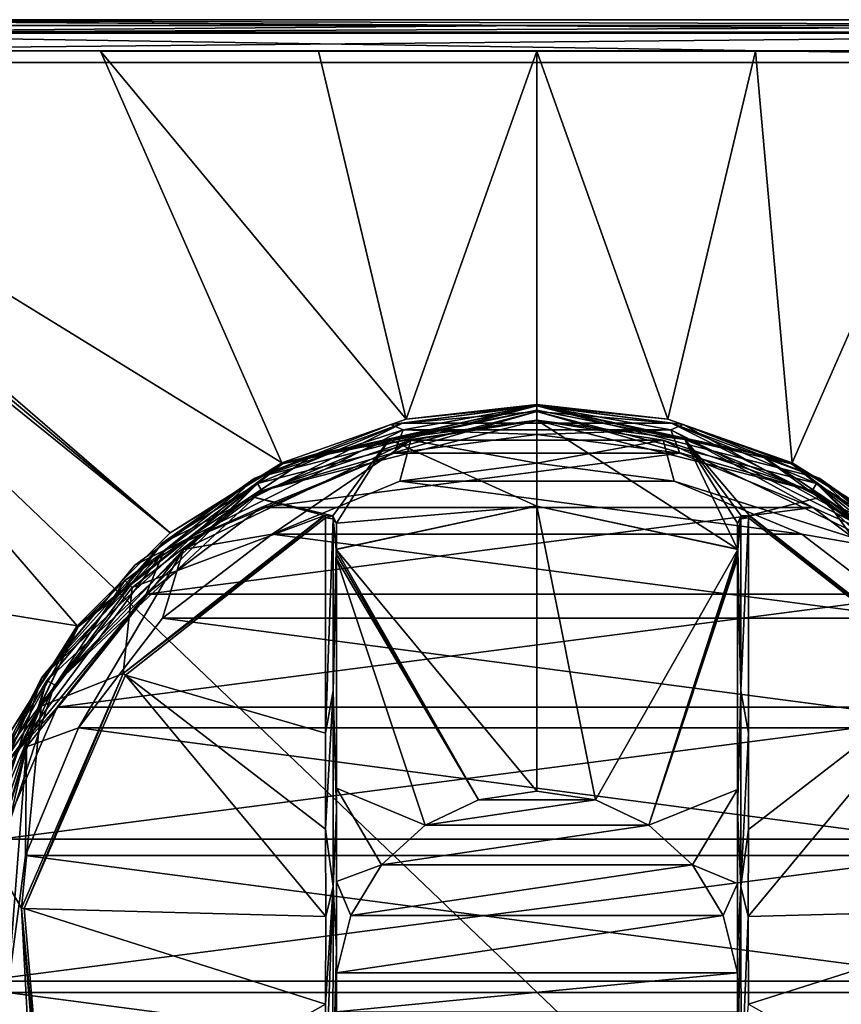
# Model space of a CAD drawing. Header units: millimetres. Extents: x -134 to 34, y -34 to 34.
# Tile 17 of 18: x -18 to 11, y 0 to 34. Entities that reach past the tile are written whole.
import ezdxf

# ---------------------------------------------------------------- set-up
doc = ezdxf.new("R2010")
doc.units = ezdxf.units.MM
doc.header["$LTSCALE"] = 65.128124
for name, color, linetype in [('1', 7, 'CONTINUOUS'), ('10', 7, 'CONTINUOUS'), ('11', 7, 'CONTINUOUS'), ('12', 7, 'CONTINUOUS'), ('14', 7, 'CONTINUOUS'), ('15', 7, 'CONTINUOUS'), ('16', 7, 'CONTINUOUS'), ('2', 7, 'CONTINUOUS'), ('23', 7, 'CONTINUOUS'), ('24', 7, 'CONTINUOUS'), ('25', 7, 'CONTINUOUS'), ('28', 7, 'CONTINUOUS'), ('29', 7, 'CONTINUOUS'), ('3', 7, 'CONTINUOUS'), ('30', 7, 'CONTINUOUS'), ('31', 7, 'CONTINUOUS'), ('4', 7, 'CONTINUOUS'), ('44', 7, 'CONTINUOUS'), ('49', 7, 'CONTINUOUS'), ('5', 7, 'CONTINUOUS'), ('50', 7, 'CONTINUOUS'), ('51', 7, 'CONTINUOUS'), ('52', 7, 'CONTINUOUS'), ('53', 7, 'CONTINUOUS'), ('57', 7, 'CONTINUOUS'), ('58', 7, 'CONTINUOUS'), ('59', 7, 'CONTINUOUS'), ('6', 7, 'CONTINUOUS'), ('60', 7, 'CONTINUOUS'), ('61', 7, 'CONTINUOUS'), ('65', 7, 'CONTINUOUS'), ('67', 7, 'CONTINUOUS'), ('7', 7, 'CONTINUOUS'), ('78', 7, 'CONTINUOUS'), ('79', 7, 'CONTINUOUS'), ('9', 7, 'CONTINUOUS')]:
    doc.layers.add(name, color=color, linetype=linetype)

msp = doc.modelspace()

# ---------------------------------------------------------------- linework, layer by layer
at = {"layer": '1', "color": 7, "linetype": 'CONTINUOUS'}
for points in [[(0, 20.004, 62.5), (-5.166, 19.325, 62.5), (0, 17, 62.5), (0, 20.004, 62.5)], [(5.166, 19.325, 62.5), (0, 20.004, 62.5), (7, 15.492, 62.5), (5.166, 19.325, 62.5)], [(7, 15.492, 62.5), (0, 20.004, 62.5), (0, 17, 62.5), (7, 15.492, 62.5)], [(-5.166, 19.325, 62.5), (-9.992, 17.329, 62.5), (-7.137, 16.654, 62.5), (-5.166, 19.325, 62.5)], [(-7, 16.402, 62.5), (-5.166, 19.325, 62.5), (-7.137, 16.654, 62.5), (-7, 16.402, 62.5)], [(0, 17, 62.5), (-5.166, 19.325, 62.5), (-7, 16.402, 62.5), (0, 17, 62.5)], [(9.992, 17.329, 62.5), (5.166, 19.325, 62.5), (7.422, 16.676, 62.5), (9.992, 17.329, 62.5)], [(7.422, 16.676, 62.5), (5.166, 19.325, 62.5), (7.137, 16.654, 62.5), (7.422, 16.676, 62.5)], [(7.137, 16.654, 62.5), (5.166, 19.325, 62.5), (7, 16.402, 62.5), (7.137, 16.654, 62.5)], [(7, 16.402, 62.5), (5.166, 19.325, 62.5), (7, 15.492, 62.5), (7, 16.402, 62.5)], [(-9.992, 17.329, 62.5), (-14.138, 14.151, 62.5), (-7.422, 16.676, 62.5), (-9.992, 17.329, 62.5)], [(-7.137, 16.654, 62.5), (-9.992, 17.329, 62.5), (-7.422, 16.676, 62.5), (-7.137, 16.654, 62.5)], [(9.992, 17.329, 62.5), (7.422, 16.676, 62.5), (14.451, 11.148, 62.5), (9.992, 17.329, 62.5)], [(14.138, 14.151, 62.5), (9.992, 17.329, 62.5), (14.451, 11.148, 62.5), (14.138, 14.151, 62.5)], [(-7, 15.492, 62.5), (0, 17, 62.5), (-7, 16.402, 62.5), (-7, 15.492, 62.5)], [(-7.422, 16.676, 62.5), (-14.138, 14.151, 62.5), (-14.451, 11.148, 62.5), (-7.422, 16.676, 62.5)], [(-14.138, 14.151, 62.5), (-17.318, 10.008, 62.5), (-14.451, 11.148, 62.5), (-14.138, 14.151, 62.5)], [(-14.451, 11.148, 62.5), (-17.318, 10.008, 62.5), (-18.011, 2.947, 62.5), (-14.451, 11.148, 62.5)], [(-17.318, 10.008, 62.5), (-19.318, 5.182, 62.5), (-18.011, 2.947, 62.5), (-17.318, 10.008, 62.5)], [(-19.318, -5.175, 62.5), (-17.318, -10, 62.5), (-19.318, 5.182, 62.5), (-19.318, -5.175, 62.5)], [(-19.318, 5.182, 62.5), (-17.318, -10, 62.5), (-18.011, 2.947, 62.5), (-19.318, 5.182, 62.5)], [(-18.011, 2.947, 62.5), (-17.318, -10, 62.5), (-17.245, -5.966, 62.5), (-18.011, 2.947, 62.5)]]:
    msp.add_3dface(points, dxfattribs=at)
at = {"layer": '10', "color": 7, "linetype": 'CONTINUOUS'}
for points in [[(-7.413, 16.656, 62.684), (-7.422, 16.676, 62.571), (-14.452, 11.149, 62.571), (-7.413, 16.656, 62.684)], [(-7.383, 16.59, 62.789), (-7.413, 16.656, 62.684), (-14.452, 11.149, 62.571), (-7.383, 16.59, 62.789)], [(-14.377, 11.091, 62.789), (-7.383, 16.59, 62.789), (-14.452, 11.149, 62.571), (-14.377, 11.091, 62.789)], [(7.383, 16.59, 62.789), (14.377, 11.091, 62.789), (7.411, 16.654, 62.691), (7.383, 16.59, 62.789)], [(7.411, 16.654, 62.691), (14.377, 11.091, 62.789), (7.422, 16.676, 62.571), (7.411, 16.654, 62.691)], [(7.422, 16.676, 62.571), (14.377, 11.091, 62.789), (14.452, 11.149, 62.571), (7.422, 16.676, 62.571)], [(-18.011, 2.945, 62.571), (-17.918, 2.93, 62.789), (-14.452, 11.149, 62.571), (-18.011, 2.945, 62.571)], [(-17.918, 2.93, 62.789), (-14.377, 11.091, 62.789), (-14.452, 11.149, 62.571), (-17.918, 2.93, 62.789)], [(-17.157, -5.934, 62.789), (-17.918, 2.93, 62.789), (-18.011, 2.945, 62.571), (-17.157, -5.934, 62.789)], [(-17.246, -5.965, 62.571), (-17.157, -5.934, 62.789), (-18.011, 2.945, 62.571), (-17.246, -5.965, 62.571)]]:
    msp.add_3dface(points, dxfattribs=at)
at = {"layer": '11', "color": 7, "linetype": 'CONTINUOUS'}
for points in [[(7.137, 16.654, 62.5), (7, 16.402, 62.5), (7.136, 16.654, 62.571), (7.137, 16.654, 62.5)], [(7, 16.402, 62.571), (7.136, 16.654, 62.571), (7, 16.402, 62.5), (7, 16.402, 62.571)], [(7.422, 16.676, 62.571), (7.137, 16.654, 62.5), (7.136, 16.654, 62.571), (7.422, 16.676, 62.571)], [(7.422, 16.676, 62.5), (7.137, 16.654, 62.5), (7.422, 16.676, 62.571), (7.422, 16.676, 62.5)]]:
    msp.add_3dface(points, dxfattribs=at)
at = {"layer": '12', "color": 7, "linetype": 'CONTINUOUS'}
for points in [[(7, 16.402, 62.571), (7, 15.952, 62.949), (7.12, 16.559, 62.753), (7, 16.402, 62.571)], [(7, 15.492, 63.317), (7.003, 15.491, 63.369), (7.12, 16.559, 62.753), (7, 15.492, 63.317)], [(7, 15.952, 62.949), (7, 15.492, 63.317), (7.12, 16.559, 62.753), (7, 15.952, 62.949)], [(7.003, 15.491, 63.369), (7.011, 15.487, 63.421), (7.12, 16.559, 62.753), (7.003, 15.491, 63.369)], [(7.12, 16.559, 62.753), (7.011, 15.487, 63.421), (7.12, 10.548, 66.596), (7.12, 16.559, 62.753)], [(7.387, 9.059, 67.27), (7.383, 16.59, 62.789), (7.12, 10.548, 66.596), (7.387, 9.059, 67.27)], [(7.383, 16.59, 62.789), (7.12, 16.559, 62.753), (7.12, 10.548, 66.596), (7.383, 16.59, 62.789)], [(7.011, 15.487, 63.421), (7, 15.157, 63.574), (7.12, 10.548, 66.596), (7.011, 15.487, 63.421)], [(7, 15.157, 63.574), (7.011, 15.487, 63.421), (7.003, 15.324, 63.497), (7, 15.157, 63.574)], [(7, 15.157, 63.574), (7, 6.361, 67.832), (7.12, 10.548, 66.596), (7, 15.157, 63.574)], [(7.12, 10.548, 66.596), (7, 6.361, 67.832), (7.12, 3.706, 68.617), (7.12, 10.548, 66.596)], [(7.387, 9.059, 67.27), (7.12, 10.548, 66.596), (7.12, 3.706, 68.617), (7.387, 9.059, 67.27)], [(7.383, 5.7, 68.291), (7.387, 9.059, 67.27), (7.12, 3.706, 68.617), (7.383, 5.7, 68.291)], [(7, 6.361, 67.832), (7, 1.511, 68.603), (7.12, 3.706, 68.617), (7, 6.361, 67.832)], [(7.381, 2.656, 68.799), (7.383, 5.7, 68.291), (7.12, 3.706, 68.617), (7.381, 2.656, 68.799)], [(7, 1.511, 68.603), (7, -3.396, 68.417), (7.12, 3.706, 68.617), (7, 1.511, 68.603)], [(7.12, 3.706, 68.617), (7, -3.396, 68.417), (7.136, -3.43, 68.666), (7.12, 3.706, 68.617)], [(7.381, 2.656, 68.799), (7.12, 3.706, 68.617), (7.136, -3.43, 68.666), (7.381, 2.656, 68.799)], [(7.388, -0.415, 68.932), (7.381, 2.656, 68.799), (7.136, -3.43, 68.666), (7.388, -0.415, 68.932)]]:
    msp.add_3dface(points, dxfattribs=at)
at = {"layer": '14', "color": 7, "linetype": 'CONTINUOUS'}
for points in [[(-7.383, 16.59, 62.789), (-7.387, 9.061, 67.269), (-7.12, 16.558, 62.754), (-7.383, 16.59, 62.789)], [(-7.387, 9.061, 67.269), (-7.12, 10.548, 66.596), (-7.12, 16.558, 62.754), (-7.387, 9.061, 67.269)], [(-7.011, 15.487, 63.421), (-7, 16.402, 62.571), (-7.12, 16.558, 62.754), (-7.011, 15.487, 63.421)], [(-7.12, 10.548, 66.596), (-7.011, 15.487, 63.421), (-7.12, 16.558, 62.754), (-7.12, 10.548, 66.596)], [(-7, 16.402, 62.571), (-7.011, 15.487, 63.421), (-7, 15.952, 62.949), (-7, 16.402, 62.571)], [(-7.011, 15.487, 63.421), (-7.003, 15.491, 63.369), (-7, 15.952, 62.949), (-7.011, 15.487, 63.421)], [(-7.003, 15.491, 63.369), (-7, 15.492, 63.317), (-7, 15.952, 62.949), (-7.003, 15.491, 63.369)], [(-7.003, 15.324, 63.497), (-7.011, 15.487, 63.421), (-7.12, 10.548, 66.596), (-7.003, 15.324, 63.497)], [(-7, 15.157, 63.574), (-7.003, 15.324, 63.497), (-7.12, 10.548, 66.596), (-7, 15.157, 63.574)], [(-7, 6.361, 67.832), (-7, 15.157, 63.574), (-7.12, 10.548, 66.596), (-7, 6.361, 67.832)], [(-7.387, 9.061, 67.269), (-7.383, 5.704, 68.29), (-7.12, 10.548, 66.596), (-7.387, 9.061, 67.269)], [(-7.383, 5.704, 68.29), (-7.12, 3.706, 68.617), (-7.12, 10.548, 66.596), (-7.383, 5.704, 68.29)], [(-7.12, 3.706, 68.617), (-7, 6.361, 67.832), (-7.12, 10.548, 66.596), (-7.12, 3.706, 68.617)], [(-7, 1.511, 68.603), (-7, 6.361, 67.832), (-7.12, 3.706, 68.617), (-7, 1.511, 68.603)], [(-7.383, 5.704, 68.29), (-7.381, 2.66, 68.798), (-7.12, 3.706, 68.617), (-7.383, 5.704, 68.29)], [(-7.381, 2.66, 68.798), (-7.388, -0.413, 68.932), (-7.12, 3.706, 68.617), (-7.381, 2.66, 68.798)], [(-7.388, -0.413, 68.932), (-7.384, -3.435, 68.703), (-7.12, 3.706, 68.617), (-7.388, -0.413, 68.932)], [(-7.384, -3.435, 68.703), (-7.136, -3.43, 68.666), (-7.12, 3.706, 68.617), (-7.384, -3.435, 68.703)], [(-7.136, -3.43, 68.666), (-7, 1.511, 68.603), (-7.12, 3.706, 68.617), (-7.136, -3.43, 68.666)], [(-7.136, -3.43, 68.666), (-7, -3.396, 68.417), (-7, 1.511, 68.603), (-7.136, -3.43, 68.666)]]:
    msp.add_3dface(points, dxfattribs=at)
at = {"layer": '15', "color": 7, "linetype": 'CONTINUOUS'}
for points in [[(-7.383, 16.59, 62.789), (-7.137, 16.654, 62.571), (-7.422, 16.676, 62.571), (-7.383, 16.59, 62.789)], [(-7.383, 16.59, 62.789), (-7.422, 16.676, 62.571), (-7.413, 16.656, 62.684), (-7.383, 16.59, 62.789)], [(-7.137, 16.654, 62.571), (-7.383, 16.59, 62.789), (-7.12, 16.558, 62.754), (-7.137, 16.654, 62.571)], [(-7, 16.402, 62.571), (-7.137, 16.654, 62.571), (-7.12, 16.558, 62.754), (-7, 16.402, 62.571)]]:
    msp.add_3dface(points, dxfattribs=at)
at = {"layer": '16', "color": 7, "linetype": 'CONTINUOUS'}
for points in [[(7.136, 16.654, 62.571), (7, 16.402, 62.571), (7.12, 16.559, 62.753), (7.136, 16.654, 62.571)], [(7.383, 16.59, 62.789), (7.422, 16.676, 62.571), (7.12, 16.559, 62.753), (7.383, 16.59, 62.789)], [(7.422, 16.676, 62.571), (7.136, 16.654, 62.571), (7.12, 16.559, 62.753), (7.422, 16.676, 62.571)], [(7.383, 16.59, 62.789), (7.411, 16.654, 62.691), (7.422, 16.676, 62.571), (7.383, 16.59, 62.789)]]:
    msp.add_3dface(points, dxfattribs=at)
at = {"layer": '2', "color": 7, "linetype": 'CONTINUOUS'}
for points in [[(-8.895, 18.474, 62), (0, 20.504, 62), (-8.894, 18.474, 25), (-8.895, 18.474, 62)], [(0, 20.504, 62), (0, 20.504, 25), (-8.894, 18.474, 25), (0, 20.504, 62)], [(-16.028, 12.785, 62), (-8.895, 18.474, 62), (-16.029, 12.784, 25), (-16.028, 12.785, 62)], [(-16.029, 12.784, 25), (-8.895, 18.474, 62), (-8.894, 18.474, 25), (-16.029, 12.784, 25)], [(-19.986, 4.566, 62), (-16.028, 12.785, 62), (-19.985, 4.567, 25), (-19.986, 4.566, 62)], [(-19.985, 4.567, 25), (-16.028, 12.785, 62), (-16.029, 12.784, 25), (-19.985, 4.567, 25)]]:
    msp.add_3dface(points, dxfattribs=at)
at = {"layer": '23', "color": 7, "linetype": 'CONTINUOUS'}
for points in [[(0, 7.035, 68.406), (-2.041, 6.733, 68.406), (2.041, 6.733, 68.406), (0, 7.035, 68.406)], [(-2.041, 6.733, 68.406), (-3.906, 5.851, 68.406), (2.041, 6.733, 68.406), (-2.041, 6.733, 68.406)], [(2.041, 6.733, 68.406), (-3.906, 5.851, 68.406), (3.906, 5.851, 68.406), (2.041, 6.733, 68.406)], [(-3.906, 5.851, 68.406), (-5.436, 4.465, 68.406), (3.906, 5.851, 68.406), (-3.906, 5.851, 68.406)], [(3.906, 5.851, 68.406), (-5.436, 4.465, 68.406), (5.436, 4.465, 68.406), (3.906, 5.851, 68.406)], [(-5.436, 4.465, 68.406), (-6.498, 2.695, 68.406), (5.436, 4.465, 68.406), (-5.436, 4.465, 68.406)], [(5.436, 4.465, 68.406), (-6.498, 2.695, 68.406), (6.498, 2.695, 68.406), (5.436, 4.465, 68.406)], [(-7, 0.687, 68.406), (7, 0.687, 68.406), (6.498, 2.695, 68.406), (-7, 0.687, 68.406)], [(-6.498, 2.695, 68.406), (-7, 0.687, 68.406), (6.498, 2.695, 68.406), (-6.498, 2.695, 68.406)], [(7, -0.679, 68.406), (7, 0.687, 68.406), (-7, -0.679, 68.406), (7, -0.679, 68.406)], [(-7, -0.679, 68.406), (7, 0.687, 68.406), (-7, 0.687, 68.406), (-7, -0.679, 68.406)]]:
    msp.add_3dface(points, dxfattribs=at)
at = {"layer": '24', "color": 7, "linetype": 'CONTINUOUS'}
for points in [[(-7.003, 15.491, 63.369), (-7.011, 15.487, 63.421), (0, 17.001, 63.421), (-7.003, 15.491, 63.369)], [(-7, 15.492, 63.317), (-7.003, 15.491, 63.369), (0, 17.001, 63.421), (-7, 15.492, 63.317)], [(0, 17, 62.5), (-7, 15.492, 62.5), (0, 17.001, 63.421), (0, 17, 62.5)], [(-7, 15.492, 62.5), (-7, 15.492, 63.317), (0, 17.001, 63.421), (-7, 15.492, 62.5)], [(7.011, 15.487, 63.421), (0, 17, 62.5), (0, 17.001, 63.421), (7.011, 15.487, 63.421)], [(7, 15.492, 62.5), (0, 17, 62.5), (7, 15.492, 63.317), (7, 15.492, 62.5)], [(0, 17, 62.5), (7.011, 15.487, 63.421), (7.003, 15.491, 63.369), (0, 17, 62.5)], [(0, 17, 62.5), (7.003, 15.491, 63.369), (7, 15.492, 63.317), (0, 17, 62.5)]]:
    msp.add_3dface(points, dxfattribs=at)
at = {"layer": '25', "color": 7, "linetype": 'CONTINUOUS'}
for points in [[(-7.011, 15.487, 63.421), (0, 7.035, 68.406), (0, 17.001, 63.421), (-7.011, 15.487, 63.421)], [(2.041, 6.733, 68.406), (7.011, 15.487, 63.421), (0, 17.001, 63.421), (2.041, 6.733, 68.406)], [(0, 7.035, 68.406), (2.041, 6.733, 68.406), (0, 17.001, 63.421), (0, 7.035, 68.406)], [(-7.011, 15.487, 63.421), (-7.003, 15.324, 63.497), (-2.041, 6.733, 68.406), (-7.011, 15.487, 63.421)], [(-7.011, 15.487, 63.421), (-2.041, 6.733, 68.406), (0, 7.035, 68.406), (-7.011, 15.487, 63.421)], [(7.011, 15.487, 63.421), (2.041, 6.733, 68.406), (3.906, 5.851, 68.406), (7.011, 15.487, 63.421)], [(7.003, 15.324, 63.497), (7.011, 15.487, 63.421), (3.906, 5.851, 68.406), (7.003, 15.324, 63.497)], [(-7.003, 15.324, 63.497), (-7, 15.157, 63.574), (-2.041, 6.733, 68.406), (-7.003, 15.324, 63.497)], [(-7, 15.157, 63.574), (-3.906, 5.851, 68.406), (-2.041, 6.733, 68.406), (-7, 15.157, 63.574)], [(-3.906, 5.851, 68.406), (-7, 15.157, 63.574), (-7, 7.145, 66.922), (-3.906, 5.851, 68.406)], [(7, 15.157, 63.574), (7.003, 15.324, 63.497), (3.906, 5.851, 68.406), (7, 15.157, 63.574)], [(7, 7.099, 66.939), (7, 15.157, 63.574), (3.906, 5.851, 68.406), (7, 7.099, 66.939)], [(-5.436, 4.465, 68.406), (-3.906, 5.851, 68.406), (-7, 7.145, 66.922), (-5.436, 4.465, 68.406)], [(-7, 3.873, 67.927), (-5.436, 4.465, 68.406), (-7, 7.145, 66.922), (-7, 3.873, 67.927)], [(7, 7.099, 66.939), (3.906, 5.851, 68.406), (5.436, 4.465, 68.406), (7, 7.099, 66.939)], [(7, 3.813, 67.94), (7, 7.099, 66.939), (5.436, 4.465, 68.406), (7, 3.813, 67.94)], [(-6.498, 2.695, 68.406), (-5.436, 4.465, 68.406), (-7, 3.873, 67.927), (-6.498, 2.695, 68.406)], [(7, 3.813, 67.94), (5.436, 4.465, 68.406), (6.498, 2.695, 68.406), (7, 3.813, 67.94)], [(-7, 0.687, 68.406), (-6.498, 2.695, 68.406), (-7, 3.873, 67.927), (-7, 0.687, 68.406)], [(7, 0.687, 68.406), (7, 3.813, 67.94), (6.498, 2.695, 68.406), (7, 0.687, 68.406)]]:
    msp.add_3dface(points, dxfattribs=at)
at = {"layer": '28', "color": 7, "linetype": 'CONTINUOUS'}
for points in [[(-32.501, 34, 20.2), (33.561, 33.561, 20.2), (-33.561, 33.561, 20.2), (-32.501, 34, 20.2)], [(32.501, 34, 20.2), (33.561, 33.561, 20.2), (-32.501, 34, 20.2), (32.501, 34, 20.2)], [(-33.561, 33.561, 20.2), (34, 32.501, 20.2), (-34, 32.501, 20.2), (-33.561, 33.561, 20.2)], [(33.561, 33.561, 20.2), (34, 32.501, 20.2), (-33.561, 33.561, 20.2), (33.561, 33.561, 20.2)], [(34, 32.501, 20.2), (34, -32.501, 20.2), (-34, 32.501, 20.2), (34, 32.501, 20.2)], [(-34, 32.501, 20.2), (34, -32.501, 20.2), (-34, -32.501, 20.2), (-34, 32.501, 20.2)]]:
    msp.add_3dface(points, dxfattribs=at)
at = {"layer": '29', "color": 7, "linetype": 'CONTINUOUS'}
for points in [[(-32.907, 32.308, 26.834), (-12.813, 16.067, 27), (-32.731, 32.733, 26.832), (-32.907, 32.308, 26.834)], [(-32.731, 32.733, 26.832), (-12.813, 16.067, 27), (-32.308, 32.907, 26.834), (-32.731, 32.733, 26.832)], [(-12.813, 16.067, 27), (-8.916, 18.515, 27), (-32.308, 32.907, 26.834), (-12.813, 16.067, 27)], [(-32.308, 32.907, 26.834), (-8.916, 18.515, 27), (-15.245, 32.902, 26.937), (-32.308, 32.907, 26.834)], [(-8.916, 18.515, 27), (-4.573, 20.035, 27), (-15.245, 32.902, 26.937), (-8.916, 18.515, 27)], [(-15.245, 32.902, 26.937), (-4.573, 20.035, 27), (-7.632, 32.902, 26.955), (-15.245, 32.902, 26.937)], [(-7.632, 32.902, 26.955), (-4.573, 20.035, 27), (-0.001, 32.9, 26.961), (-7.632, 32.902, 26.955)], [(-4.573, 20.035, 27), (0, 20.55, 27), (-0.001, 32.9, 26.961), (-4.573, 20.035, 27)], [(-0.001, 32.9, 26.961), (4.573, 20.035, 27), (7.63, 32.902, 26.955), (-0.001, 32.9, 26.961)], [(0, 20.55, 27), (4.573, 20.035, 27), (-0.001, 32.9, 26.961), (0, 20.55, 27)], [(4.573, 20.035, 27), (8.916, 18.515, 27), (7.63, 32.902, 26.955), (4.573, 20.035, 27)], [(7.63, 32.902, 26.955), (8.916, 18.515, 27), (15.242, 32.902, 26.937), (7.63, 32.902, 26.955)], [(8.916, 18.515, 27), (12.813, 16.067, 27), (15.242, 32.902, 26.937), (8.916, 18.515, 27)], [(-16.067, 12.813, 27), (-12.813, 16.067, 27), (-32.907, 32.308, 26.834), (-16.067, 12.813, 27)], [(-32.902, 15.556, 26.936), (-16.067, 12.813, 27), (-32.907, 32.308, 26.834), (-32.902, 15.556, 26.936)], [(-18.515, 8.916, 27), (-16.067, 12.813, 27), (-32.902, 15.556, 26.936), (-18.515, 8.916, 27)]]:
    msp.add_3dface(points, dxfattribs=at)
at = {"layer": '3', "color": 7, "linetype": 'CONTINUOUS'}
for points in [[(0, 20.504, 25), (0, 20.504, 62), (8.895, 18.474, 62), (0, 20.504, 25)], [(0, 20.504, 25), (8.895, 18.474, 62), (8.894, 18.474, 25), (0, 20.504, 25)], [(8.895, 18.474, 62), (16.028, 12.785, 62), (8.894, 18.474, 25), (8.895, 18.474, 62)], [(8.894, 18.474, 25), (16.028, 12.785, 62), (16.029, 12.784, 25), (8.894, 18.474, 25)]]:
    msp.add_3dface(points, dxfattribs=at)
at = {"layer": '30', "color": 7, "linetype": 'CONTINUOUS'}
for points in [[(0, 20.549, 25), (-4.573, 20.035, 27), (-4.574, 20.034, 25), (0, 20.549, 25)], [(0, 20.55, 27), (-4.573, 20.035, 27), (0, 20.549, 25), (0, 20.55, 27)], [(4.573, 20.035, 27), (0, 20.55, 27), (4.574, 20.034, 25), (4.573, 20.035, 27)], [(4.574, 20.034, 25), (0, 20.55, 27), (0, 20.549, 25), (4.574, 20.034, 25)], [(-4.573, 20.035, 27), (-8.916, 18.515, 27), (-8.917, 18.514, 25), (-4.573, 20.035, 27)], [(-4.574, 20.034, 25), (-4.573, 20.035, 27), (-8.917, 18.514, 25), (-4.574, 20.034, 25)], [(8.916, 18.515, 27), (4.573, 20.035, 27), (8.917, 18.514, 25), (8.916, 18.515, 27)], [(8.917, 18.514, 25), (4.573, 20.035, 27), (4.574, 20.034, 25), (8.917, 18.514, 25)], [(-8.916, 18.515, 27), (-12.813, 16.067, 27), (-8.917, 18.514, 25), (-8.916, 18.515, 27)], [(-8.917, 18.514, 25), (-12.813, 16.067, 27), (-12.811, 16.068, 25), (-8.917, 18.514, 25)], [(12.813, 16.067, 27), (8.916, 18.515, 27), (12.811, 16.068, 25), (12.813, 16.067, 27)], [(12.811, 16.068, 25), (8.916, 18.515, 27), (8.917, 18.514, 25), (12.811, 16.068, 25)], [(-12.813, 16.067, 27), (-16.067, 12.813, 27), (-12.811, 16.068, 25), (-12.813, 16.067, 27)], [(-12.811, 16.068, 25), (-16.067, 12.813, 27), (-16.065, 12.813, 25), (-12.811, 16.068, 25)], [(-16.067, 12.813, 27), (-18.515, 8.916, 27), (-16.065, 12.813, 25), (-16.067, 12.813, 27)], [(-16.065, 12.813, 25), (-18.515, 8.916, 27), (-18.515, 8.915, 25), (-16.065, 12.813, 25)]]:
    msp.add_3dface(points, dxfattribs=at)
at = {"layer": '31', "color": 7, "linetype": 'CONTINUOUS'}
for points in [[(32.501, 34, 20.2), (-32.501, 34, 20.2), (32.3, 33.799, 25.966), (32.501, 34, 20.2)], [(32.3, 33.799, 25.966), (-32.501, 34, 20.2), (-0.013, 33.794, 26.094), (32.3, 33.799, 25.966)], [(-0.013, 33.794, 26.094), (-32.501, 34, 20.2), (-32.3, 33.799, 25.966), (-0.013, 33.794, 26.094)]]:
    msp.add_3dface(points, dxfattribs=at)
at = {"layer": '4', "color": 7, "linetype": 'CONTINUOUS'}
for points in [[(8.895, 18.474, 62), (0, 20.504, 62), (7.789, 18.808, 62.354), (8.895, 18.474, 62)], [(0, 20.504, 62), (0, 20.357, 62.354), (7.789, 18.808, 62.354), (0, 20.504, 62)], [(0, 20.004, 62.5), (5.166, 19.325, 62.5), (0, 20.357, 62.354), (0, 20.004, 62.5)], [(0, 20.357, 62.354), (5.166, 19.325, 62.5), (7.789, 18.808, 62.354), (0, 20.357, 62.354)], [(5.166, 19.325, 62.5), (9.992, 17.329, 62.5), (7.789, 18.808, 62.354), (5.166, 19.325, 62.5)], [(9.992, 17.329, 62.5), (14.138, 14.151, 62.5), (7.789, 18.808, 62.354), (9.992, 17.329, 62.5)], [(7.789, 18.808, 62.354), (14.138, 14.151, 62.5), (14.392, 14.396, 62.354), (7.789, 18.808, 62.354)], [(8.895, 18.474, 62), (7.789, 18.808, 62.354), (14.392, 14.396, 62.354), (8.895, 18.474, 62)], [(16.028, 12.785, 62), (8.895, 18.474, 62), (14.392, 14.396, 62.354), (16.028, 12.785, 62)]]:
    msp.add_3dface(points, dxfattribs=at)
at = {"layer": '44', "color": 7, "linetype": 'CONTINUOUS'}
for points in [[(32.3, 33.799, 25.966), (-0.013, 33.794, 26.094), (-32.305, 33.527, 26.579), (32.3, 33.799, 25.966)], [(32.3, 33.799, 25.966), (-32.305, 33.527, 26.579), (32.305, 33.527, 26.579), (32.3, 33.799, 25.966)], [(-0.013, 33.794, 26.094), (-32.3, 33.799, 25.966), (-32.305, 33.527, 26.579), (-0.013, 33.794, 26.094)], [(-32.308, 32.907, 26.834), (32.308, 32.907, 26.834), (32.305, 33.527, 26.579), (-32.308, 32.907, 26.834)], [(-32.305, 33.527, 26.579), (-32.308, 32.907, 26.834), (32.305, 33.527, 26.579), (-32.305, 33.527, 26.579)], [(-32.308, 32.907, 26.834), (-15.245, 32.902, 26.937), (32.308, 32.907, 26.834), (-32.308, 32.907, 26.834)], [(-15.245, 32.902, 26.937), (15.242, 32.902, 26.937), (32.308, 32.907, 26.834), (-15.245, 32.902, 26.937)], [(-15.245, 32.902, 26.937), (-7.632, 32.902, 26.955), (15.242, 32.902, 26.937), (-15.245, 32.902, 26.937)], [(-7.632, 32.902, 26.955), (-0.001, 32.9, 26.961), (7.63, 32.902, 26.955), (-7.632, 32.902, 26.955)], [(-7.632, 32.902, 26.955), (7.63, 32.902, 26.955), (15.242, 32.902, 26.937), (-7.632, 32.902, 26.955)]]:
    msp.add_3dface(points, dxfattribs=at)
at = {"layer": '49', "color": 7, "linetype": 'CONTINUOUS'}
for points in [[(-8.894, 18.474, 25), (0, 20.504, 25), (-8.917, 18.514, 25), (-8.894, 18.474, 25)], [(0, 20.504, 25), (-4.574, 20.034, 25), (-8.917, 18.514, 25), (0, 20.504, 25)], [(0, 20.504, 25), (0, 20.549, 25), (-4.574, 20.034, 25), (0, 20.504, 25)], [(0, 20.504, 25), (4.574, 20.034, 25), (0, 20.549, 25), (0, 20.504, 25)], [(0, 20.504, 25), (8.894, 18.474, 25), (4.574, 20.034, 25), (0, 20.504, 25)], [(8.894, 18.474, 25), (8.917, 18.514, 25), (4.574, 20.034, 25), (8.894, 18.474, 25)], [(-16.029, 12.784, 25), (-8.894, 18.474, 25), (-16.065, 12.813, 25), (-16.029, 12.784, 25)], [(-8.894, 18.474, 25), (-12.811, 16.068, 25), (-16.065, 12.813, 25), (-8.894, 18.474, 25)], [(-8.894, 18.474, 25), (-8.917, 18.514, 25), (-12.811, 16.068, 25), (-8.894, 18.474, 25)], [(8.894, 18.474, 25), (12.811, 16.068, 25), (8.917, 18.514, 25), (8.894, 18.474, 25)], [(8.894, 18.474, 25), (16.029, 12.784, 25), (12.811, 16.068, 25), (8.894, 18.474, 25)], [(-19.985, 4.567, 25), (-16.029, 12.784, 25), (-20.035, 4.57, 25), (-19.985, 4.567, 25)], [(-16.029, 12.784, 25), (-18.515, 8.915, 25), (-20.035, 4.57, 25), (-16.029, 12.784, 25)], [(-16.029, 12.784, 25), (-16.065, 12.813, 25), (-18.515, 8.915, 25), (-16.029, 12.784, 25)]]:
    msp.add_3dface(points, dxfattribs=at)
at = {"layer": '5', "color": 7, "linetype": 'CONTINUOUS'}
for points in [[(0, 20.504, 62), (-8.895, 18.474, 62), (0, 20.357, 62.354), (0, 20.504, 62)], [(0, 20.357, 62.354), (-8.895, 18.474, 62), (-7.789, 18.808, 62.354), (0, 20.357, 62.354)], [(0, 20.004, 62.5), (0, 20.357, 62.354), (-7.789, 18.808, 62.354), (0, 20.004, 62.5)], [(-5.166, 19.325, 62.5), (0, 20.004, 62.5), (-7.789, 18.808, 62.354), (-5.166, 19.325, 62.5)], [(-9.992, 17.329, 62.5), (-5.166, 19.325, 62.5), (-7.789, 18.808, 62.354), (-9.992, 17.329, 62.5)], [(-14.392, 14.396, 62.354), (-9.992, 17.329, 62.5), (-7.789, 18.808, 62.354), (-14.392, 14.396, 62.354)], [(-8.895, 18.474, 62), (-14.392, 14.396, 62.354), (-7.789, 18.808, 62.354), (-8.895, 18.474, 62)], [(-8.895, 18.474, 62), (-16.028, 12.785, 62), (-14.392, 14.396, 62.354), (-8.895, 18.474, 62)], [(-14.138, 14.151, 62.5), (-9.992, 17.329, 62.5), (-14.392, 14.396, 62.354), (-14.138, 14.151, 62.5)], [(-18.804, 7.793, 62.354), (-17.318, 10.008, 62.5), (-14.392, 14.396, 62.354), (-18.804, 7.793, 62.354)], [(-16.028, 12.785, 62), (-18.804, 7.793, 62.354), (-14.392, 14.396, 62.354), (-16.028, 12.785, 62)], [(-17.318, 10.008, 62.5), (-14.138, 14.151, 62.5), (-14.392, 14.396, 62.354), (-17.318, 10.008, 62.5)], [(-16.028, 12.785, 62), (-19.986, 4.566, 62), (-18.804, 7.793, 62.354), (-16.028, 12.785, 62)], [(-19.318, 5.182, 62.5), (-17.318, 10.008, 62.5), (-18.804, 7.793, 62.354), (-19.318, 5.182, 62.5)]]:
    msp.add_3dface(points, dxfattribs=at)
at = {"layer": '50', "color": 7, "linetype": 'CONTINUOUS'}
for points in [[(-7.422, 16.676, 62.571), (-14.451, 11.148, 62.5), (-14.452, 11.149, 62.571), (-7.422, 16.676, 62.571)], [(-7.422, 16.676, 62.5), (-14.451, 11.148, 62.5), (-7.422, 16.676, 62.571), (-7.422, 16.676, 62.5)], [(14.451, 11.148, 62.5), (7.422, 16.676, 62.5), (14.452, 11.149, 62.571), (14.451, 11.148, 62.5)], [(7.422, 16.676, 62.5), (7.422, 16.676, 62.571), (14.452, 11.149, 62.571), (7.422, 16.676, 62.5)], [(-14.451, 11.148, 62.5), (-18.011, 2.947, 62.5), (-14.452, 11.149, 62.571), (-14.451, 11.148, 62.5)], [(-18.011, 2.947, 62.5), (-18.011, 2.945, 62.571), (-14.452, 11.149, 62.571), (-18.011, 2.947, 62.5)], [(-18.011, 2.947, 62.5), (-17.245, -5.966, 62.5), (-18.011, 2.945, 62.571), (-18.011, 2.947, 62.5)], [(-17.245, -5.966, 62.5), (-17.246, -5.965, 62.571), (-18.011, 2.945, 62.571), (-17.245, -5.966, 62.5)]]:
    msp.add_3dface(points, dxfattribs=at)
at = {"layer": '51', "color": 7, "linetype": 'CONTINUOUS'}
for points in [[(-7, 15.492, 62.5), (-7, 16.402, 62.5), (-7, 15.492, 63.317), (-7, 15.492, 62.5)], [(-7, 15.492, 63.317), (-7, 16.402, 62.5), (-7, 15.952, 62.949), (-7, 15.492, 63.317)], [(-7, 16.402, 62.5), (-7, 16.402, 62.571), (-7, 15.952, 62.949), (-7, 16.402, 62.5)]]:
    msp.add_3dface(points, dxfattribs=at)
at = {"layer": '52', "color": 7, "linetype": 'CONTINUOUS'}
for points in [[(-7, 15.157, 63.574), (-7, 6.361, 67.832), (-7, 7.145, 66.922), (-7, 15.157, 63.574)], [(-7, 6.361, 67.832), (-7, 3.873, 67.927), (-7, 7.145, 66.922), (-7, 6.361, 67.832)], [(-7, 6.361, 67.832), (-7, 1.511, 68.603), (-7, 3.873, 67.927), (-7, 6.361, 67.832)], [(-7, 1.511, 68.603), (-7, 0.687, 68.406), (-7, 3.873, 67.927), (-7, 1.511, 68.603)], [(-7, 1.511, 68.603), (-7, -3.396, 68.417), (-7, 0.687, 68.406), (-7, 1.511, 68.603)], [(-7, -3.396, 68.417), (-7, -0.679, 68.406), (-7, 0.687, 68.406), (-7, -3.396, 68.417)]]:
    msp.add_3dface(points, dxfattribs=at)
at = {"layer": '53', "color": 7, "linetype": 'CONTINUOUS'}
for points in [[(7, 15.492, 62.5), (7, 16.402, 62.571), (7, 16.402, 62.5), (7, 15.492, 62.5)], [(7, 16.402, 62.571), (7, 15.492, 62.5), (7, 15.952, 62.949), (7, 16.402, 62.571)], [(7, 15.492, 62.5), (7, 15.492, 63.317), (7, 15.952, 62.949), (7, 15.492, 62.5)]]:
    msp.add_3dface(points, dxfattribs=at)
at = {"layer": '57', "color": 7, "linetype": 'CONTINUOUS'}
for points in [[(-9.769, 17.794, 63.7), (0, 20.3, 63.7), (-9.613, 17.531, 63.7), (-9.769, 17.794, 63.7)], [(-9.613, 17.531, 63.7), (0, 20.3, 63.7), (0, 19.994, 63.7), (-9.613, 17.531, 63.7)], [(0, 20.3, 63.7), (9.769, 17.794, 63.7), (9.613, 17.531, 63.7), (0, 20.3, 63.7)], [(0, 19.994, 63.7), (0, 20.3, 63.7), (9.613, 17.531, 63.7), (0, 19.994, 63.7)], [(-17.124, 10.901, 63.7), (-9.769, 17.794, 63.7), (-16.856, 10.753, 63.7), (-17.124, 10.901, 63.7)], [(-16.856, 10.753, 63.7), (-9.769, 17.794, 63.7), (-9.613, 17.531, 63.7), (-16.856, 10.753, 63.7)], [(9.613, 17.531, 63.7), (9.769, 17.794, 63.7), (16.856, 10.753, 63.7), (9.613, 17.531, 63.7)], [(9.769, 17.794, 63.7), (17.124, 10.901, 63.7), (16.856, 10.753, 63.7), (9.769, 17.794, 63.7)], [(-20.257, 1.315, 63.7), (-17.124, 10.901, 63.7), (-19.95, 1.324, 63.7), (-20.257, 1.315, 63.7)], [(-19.95, 1.324, 63.7), (-17.124, 10.901, 63.7), (-16.856, 10.753, 63.7), (-19.95, 1.324, 63.7)]]:
    msp.add_3dface(points, dxfattribs=at)
at = {"layer": '58', "color": 7, "linetype": 'CONTINUOUS'}
for points in [[(0, 20.5, 63.9), (-9.862, 17.972, 63.9), (0, 20.5, 102.7), (0, 20.5, 63.9)], [(0, 20.5, 102.7), (-9.862, 17.972, 63.9), (-5.103, 19.855, 102.7), (0, 20.5, 102.7)], [(9.862, 17.972, 63.9), (0, 20.5, 63.9), (5.103, 19.855, 102.7), (9.862, 17.972, 63.9)], [(5.103, 19.855, 102.7), (0, 20.5, 63.9), (0, 20.5, 102.7), (5.103, 19.855, 102.7)], [(-5.103, 19.855, 102.7), (-9.862, 17.972, 63.9), (-9.885, 17.959, 102.7), (-5.103, 19.855, 102.7)], [(9.885, 17.959, 102.7), (9.862, 17.972, 63.9), (5.103, 19.855, 102.7), (9.885, 17.959, 102.7)], [(-9.862, 17.972, 63.9), (-17.292, 11.011, 63.9), (-9.885, 17.959, 102.7), (-9.862, 17.972, 63.9)], [(-9.885, 17.959, 102.7), (-17.292, 11.011, 63.9), (-14.044, 14.933, 102.7), (-9.885, 17.959, 102.7)], [(17.292, 11.011, 63.9), (9.862, 17.972, 63.9), (14.044, 14.933, 102.7), (17.292, 11.011, 63.9)], [(14.044, 14.933, 102.7), (9.862, 17.972, 63.9), (9.885, 17.959, 102.7), (14.044, 14.933, 102.7)], [(-14.044, 14.933, 102.7), (-17.292, 11.011, 63.9), (-17.32, 10.967, 102.7), (-14.044, 14.933, 102.7)], [(-17.292, 11.011, 63.9), (-20.457, 1.334, 63.9), (-17.32, 10.967, 102.7), (-17.292, 11.011, 63.9)], [(-17.32, 10.967, 102.7), (-20.457, 1.334, 63.9), (-19.505, 6.311, 102.7), (-17.32, 10.967, 102.7)]]:
    msp.add_3dface(points, dxfattribs=at)
at = {"layer": '59', "color": 7, "linetype": 'CONTINUOUS'}
for points in [[(0, 19.499, 103.7), (-4.986, 18.852, 103.7), (4.986, 18.852, 103.7), (0, 19.499, 103.7)], [(-4.986, 18.852, 103.7), (-9.635, 16.953, 103.7), (4.986, 18.852, 103.7), (-4.986, 18.852, 103.7)], [(4.986, 18.852, 103.7), (-9.635, 16.953, 103.7), (9.635, 16.953, 103.7), (4.986, 18.852, 103.7)], [(-9.635, 16.953, 103.7), (-13.65, 13.925, 103.7), (9.635, 16.953, 103.7), (-9.635, 16.953, 103.7)], [(9.635, 16.953, 103.7), (-13.65, 13.925, 103.7), (13.65, 13.925, 103.7), (9.635, 16.953, 103.7)], [(-13.65, 13.925, 103.7), (-16.756, 9.975, 103.7), (13.65, 13.925, 103.7), (-13.65, 13.925, 103.7)], [(13.65, 13.925, 103.7), (-16.756, 9.975, 103.7), (16.756, 9.975, 103.7), (13.65, 13.925, 103.7)], [(-16.756, 9.975, 103.7), (-18.748, 5.362, 103.7), (16.756, 9.975, 103.7), (-16.756, 9.975, 103.7)], [(16.756, 9.975, 103.7), (-18.748, 5.362, 103.7), (18.748, 5.362, 103.7), (16.756, 9.975, 103.7)], [(-18.748, 5.362, 103.7), (-19.496, 0.389, 103.7), (18.748, 5.362, 103.7), (-18.748, 5.362, 103.7)], [(18.748, 5.362, 103.7), (-19.496, 0.389, 103.7), (19.496, 0.389, 103.7), (18.748, 5.362, 103.7)], [(-19.496, 0.389, 103.7), (-18.949, -4.603, 103.7), (19.496, 0.389, 103.7), (-19.496, 0.389, 103.7)], [(19.496, 0.389, 103.7), (-18.949, -4.603, 103.7), (18.949, -4.603, 103.7), (19.496, 0.389, 103.7)]]:
    msp.add_3dface(points, dxfattribs=at)
at = {"layer": '6', "color": 7, "linetype": 'CONTINUOUS'}
for points in [[(-7.383, 16.59, 62.789), (-14.377, 11.091, 62.789), (-7.387, 9.061, 67.269), (-7.383, 16.59, 62.789)], [(7.387, 9.059, 67.27), (7.383, 5.7, 68.291), (7.383, 16.59, 62.789), (7.387, 9.059, 67.27)], [(7.383, 16.59, 62.789), (7.383, 5.7, 68.291), (14.377, 11.091, 62.789), (7.383, 16.59, 62.789)], [(-14.377, 11.091, 62.789), (-17.918, 2.93, 62.789), (-7.381, 2.66, 68.798), (-14.377, 11.091, 62.789)], [(-7.387, 9.061, 67.269), (-14.377, 11.091, 62.789), (-7.383, 5.704, 68.29), (-7.387, 9.061, 67.269)], [(-7.383, 5.704, 68.29), (-14.377, 11.091, 62.789), (-7.381, 2.66, 68.798), (-7.383, 5.704, 68.29)], [(7.383, 5.7, 68.291), (7.381, 2.656, 68.799), (14.377, 11.091, 62.789), (7.383, 5.7, 68.291)], [(14.377, 11.091, 62.789), (7.381, 2.656, 68.799), (17.918, 2.93, 62.789), (14.377, 11.091, 62.789)], [(-17.918, 2.93, 62.789), (-17.157, -5.934, 62.789), (-7.388, -0.413, 68.932), (-17.918, 2.93, 62.789)], [(-7.381, 2.66, 68.798), (-17.918, 2.93, 62.789), (-7.388, -0.413, 68.932), (-7.381, 2.66, 68.798)], [(7.381, 2.656, 68.799), (7.388, -0.415, 68.932), (17.918, 2.93, 62.789), (7.381, 2.656, 68.799)], [(17.918, 2.93, 62.789), (7.388, -0.415, 68.932), (17.157, -5.934, 62.789), (17.918, 2.93, 62.789)], [(-7.388, -0.413, 68.932), (-17.157, -5.934, 62.789), (-7.384, -3.435, 68.703), (-7.388, -0.413, 68.932)]]:
    msp.add_3dface(points, dxfattribs=at)
at = {"layer": '60', "color": 7, "linetype": 'CONTINUOUS'}
for points in [[(-18.5, 0, 73.094), (-17.869, -4.787, 73.094), (-19.796, 0, 63.872), (-18.5, 0, 73.094)], [(-19.796, 0, 63.872), (-17.869, -4.787, 73.094), (-19.237, -4.671, 63.872), (-19.796, 0, 63.872)]]:
    msp.add_3dface(points, dxfattribs=at)
at = {"layer": '61', "color": 7, "linetype": 'CONTINUOUS'}
for points in [[(-4.405, 19.3, 63.872), (-9.249, 16.022, 73.094), (-12.343, 15.477, 63.872), (-4.405, 19.3, 63.872)], [(-4.789, 17.869, 73.094), (-9.249, 16.022, 73.094), (-4.405, 19.3, 63.872), (-4.789, 17.869, 73.094)], [(0, 18.5, 73.094), (-4.789, 17.869, 73.094), (-4.405, 19.3, 63.872), (0, 18.5, 73.094)], [(4.405, 19.3, 63.872), (0, 18.5, 73.094), (-4.405, 19.3, 63.872), (4.405, 19.3, 63.872)], [(4.789, 17.869, 73.094), (0, 18.5, 73.094), (4.405, 19.3, 63.872), (4.789, 17.869, 73.094)], [(12.343, 15.477, 63.872), (4.789, 17.869, 73.094), (4.405, 19.3, 63.872), (12.343, 15.477, 63.872)], [(9.249, 16.022, 73.094), (4.789, 17.869, 73.094), (12.343, 15.477, 63.872), (9.249, 16.022, 73.094)], [(-9.249, 16.022, 73.094), (-13.083, 13.08, 73.094), (-12.343, 15.477, 63.872), (-9.249, 16.022, 73.094)], [(13.083, 13.08, 73.094), (9.249, 16.022, 73.094), (12.343, 15.477, 63.872), (13.083, 13.08, 73.094)], [(-12.343, 15.477, 63.872), (-16.02, 9.252, 73.094), (-17.836, 8.589, 63.872), (-12.343, 15.477, 63.872)], [(-13.083, 13.08, 73.094), (-16.02, 9.252, 73.094), (-12.343, 15.477, 63.872), (-13.083, 13.08, 73.094)], [(-16.02, 9.252, 73.094), (-17.869, 4.787, 73.094), (-17.836, 8.589, 63.872), (-16.02, 9.252, 73.094)], [(-18.5, 0, 73.094), (-19.796, 0, 63.872), (-17.836, 8.589, 63.872), (-18.5, 0, 73.094)], [(-17.869, 4.787, 73.094), (-18.5, 0, 73.094), (-17.836, 8.589, 63.872), (-17.869, 4.787, 73.094)]]:
    msp.add_3dface(points, dxfattribs=at)
at = {"layer": '65', "color": 7, "linetype": 'CONTINUOUS'}
for points in [[(-9.862, 17.972, 63.9), (0, 20.5, 63.9), (-4.693, 19.895, 63.759), (-9.862, 17.972, 63.9)], [(-4.693, 19.895, 63.759), (0, 20.5, 63.9), (4.693, 19.895, 63.759), (-4.693, 19.895, 63.759)], [(0, 20.5, 63.9), (9.862, 17.972, 63.9), (4.693, 19.895, 63.759), (0, 20.5, 63.9)], [(0, 20.3, 63.7), (-9.769, 17.794, 63.7), (-4.693, 19.895, 63.759), (0, 20.3, 63.7)], [(0, 20.3, 63.7), (-4.693, 19.895, 63.759), (4.693, 19.895, 63.759), (0, 20.3, 63.7)], [(9.769, 17.794, 63.7), (0, 20.3, 63.7), (4.693, 19.895, 63.759), (9.769, 17.794, 63.7)], [(-9.769, 17.794, 63.7), (-13.089, 15.701, 63.759), (-4.693, 19.895, 63.759), (-9.769, 17.794, 63.7)], [(-13.089, 15.701, 63.759), (-9.862, 17.972, 63.9), (-4.693, 19.895, 63.759), (-13.089, 15.701, 63.759)], [(9.769, 17.794, 63.7), (4.693, 19.895, 63.759), (13.089, 15.701, 63.759), (9.769, 17.794, 63.7)], [(4.693, 19.895, 63.759), (9.862, 17.972, 63.9), (13.089, 15.701, 63.759), (4.693, 19.895, 63.759)], [(-17.292, 11.011, 63.9), (-9.862, 17.972, 63.9), (-13.089, 15.701, 63.759), (-17.292, 11.011, 63.9)], [(9.862, 17.972, 63.9), (17.292, 11.011, 63.9), (13.089, 15.701, 63.759), (9.862, 17.972, 63.9)], [(-9.769, 17.794, 63.7), (-17.124, 10.901, 63.7), (-13.089, 15.701, 63.759), (-9.769, 17.794, 63.7)], [(17.124, 10.901, 63.7), (9.769, 17.794, 63.7), (13.089, 15.701, 63.759), (17.124, 10.901, 63.7)], [(-17.124, 10.901, 63.7), (-18.726, 8.196, 63.759), (-13.089, 15.701, 63.759), (-17.124, 10.901, 63.7)], [(-18.726, 8.196, 63.759), (-17.292, 11.011, 63.9), (-13.089, 15.701, 63.759), (-18.726, 8.196, 63.759)], [(-20.457, 1.334, 63.9), (-17.292, 11.011, 63.9), (-18.726, 8.196, 63.759), (-20.457, 1.334, 63.9)], [(-17.124, 10.901, 63.7), (-20.257, 1.315, 63.7), (-18.726, 8.196, 63.759), (-17.124, 10.901, 63.7)]]:
    msp.add_3dface(points, dxfattribs=at)
at = {"layer": '67', "color": 7, "linetype": 'CONTINUOUS'}
for points in [[(-9.613, 17.531, 63.7), (0, 19.994, 63.7), (-4.405, 19.3, 63.872), (-9.613, 17.531, 63.7)], [(0, 19.994, 63.7), (4.405, 19.3, 63.872), (-4.405, 19.3, 63.872), (0, 19.994, 63.7)], [(0, 19.994, 63.7), (9.613, 17.531, 63.7), (4.405, 19.3, 63.872), (0, 19.994, 63.7)], [(-9.613, 17.531, 63.7), (-4.405, 19.3, 63.872), (-12.343, 15.477, 63.872), (-9.613, 17.531, 63.7)], [(9.613, 17.531, 63.7), (12.343, 15.477, 63.872), (4.405, 19.3, 63.872), (9.613, 17.531, 63.7)], [(-16.856, 10.753, 63.7), (-9.613, 17.531, 63.7), (-12.343, 15.477, 63.872), (-16.856, 10.753, 63.7)], [(9.613, 17.531, 63.7), (16.856, 10.753, 63.7), (12.343, 15.477, 63.872), (9.613, 17.531, 63.7)], [(-16.856, 10.753, 63.7), (-12.343, 15.477, 63.872), (-17.836, 8.589, 63.872), (-16.856, 10.753, 63.7)], [(-19.95, 1.324, 63.7), (-16.856, 10.753, 63.7), (-17.836, 8.589, 63.872), (-19.95, 1.324, 63.7)], [(-19.796, 0, 63.872), (-19.95, 1.324, 63.7), (-17.836, 8.589, 63.872), (-19.796, 0, 63.872)]]:
    msp.add_3dface(points, dxfattribs=at)
at = {"layer": '7', "color": 7, "linetype": 'CONTINUOUS'}
for points in [[(7, 15.157, 63.574), (7, 7.099, 66.939), (7, 6.361, 67.832), (7, 15.157, 63.574)], [(7, 7.099, 66.939), (7, 3.813, 67.94), (7, 6.361, 67.832), (7, 7.099, 66.939)], [(7, 6.361, 67.832), (7, 3.813, 67.94), (7, 1.511, 68.603), (7, 6.361, 67.832)], [(7, 3.813, 67.94), (7, 0.687, 68.406), (7, 1.511, 68.603), (7, 3.813, 67.94)], [(7, 0.687, 68.406), (7, -0.679, 68.406), (7, 1.511, 68.603), (7, 0.687, 68.406)], [(7, 1.511, 68.603), (7, -0.679, 68.406), (7, -3.396, 68.417), (7, 1.511, 68.603)]]:
    msp.add_3dface(points, dxfattribs=at)
at = {"layer": '78', "color": 7, "linetype": 'CONTINUOUS'}
for points in [[(0, 20.5, 102.7), (-5.103, 19.855, 102.7), (-4.676, 19.659, 103.407), (0, 20.5, 102.7)], [(4.676, 19.659, 103.407), (0, 20.5, 102.7), (-4.676, 19.659, 103.407), (4.676, 19.659, 103.407)], [(5.103, 19.855, 102.7), (0, 20.5, 102.7), (4.676, 19.659, 103.407), (5.103, 19.855, 102.7)], [(-4.676, 19.659, 103.407), (-9.885, 17.959, 102.7), (-13.027, 15.447, 103.407), (-4.676, 19.659, 103.407)], [(-4.986, 18.852, 103.7), (-4.676, 19.659, 103.407), (-13.027, 15.447, 103.407), (-4.986, 18.852, 103.7)], [(-5.103, 19.855, 102.7), (-9.885, 17.959, 102.7), (-4.676, 19.659, 103.407), (-5.103, 19.855, 102.7)], [(-4.986, 18.852, 103.7), (0, 19.499, 103.7), (-4.676, 19.659, 103.407), (-4.986, 18.852, 103.7)], [(0, 19.499, 103.7), (4.676, 19.659, 103.407), (-4.676, 19.659, 103.407), (0, 19.499, 103.7)], [(0, 19.499, 103.7), (4.986, 18.852, 103.7), (4.676, 19.659, 103.407), (0, 19.499, 103.7)], [(13.027, 15.447, 103.407), (5.103, 19.855, 102.7), (4.676, 19.659, 103.407), (13.027, 15.447, 103.407)], [(4.986, 18.852, 103.7), (9.635, 16.953, 103.7), (4.676, 19.659, 103.407), (4.986, 18.852, 103.7)], [(9.635, 16.953, 103.7), (13.027, 15.447, 103.407), (4.676, 19.659, 103.407), (9.635, 16.953, 103.7)], [(9.885, 17.959, 102.7), (5.103, 19.855, 102.7), (13.027, 15.447, 103.407), (9.885, 17.959, 102.7)], [(-9.635, 16.953, 103.7), (-4.986, 18.852, 103.7), (-13.027, 15.447, 103.407), (-9.635, 16.953, 103.7)], [(-9.885, 17.959, 102.7), (-14.044, 14.933, 102.7), (-13.027, 15.447, 103.407), (-9.885, 17.959, 102.7)], [(14.044, 14.933, 102.7), (9.885, 17.959, 102.7), (13.027, 15.447, 103.407), (14.044, 14.933, 102.7)], [(-13.65, 13.925, 103.7), (-9.635, 16.953, 103.7), (-13.027, 15.447, 103.407), (-13.65, 13.925, 103.7)], [(9.635, 16.953, 103.7), (13.65, 13.925, 103.7), (13.027, 15.447, 103.407), (9.635, 16.953, 103.7)], [(-13.027, 15.447, 103.407), (-17.32, 10.967, 102.7), (-18.587, 7.927, 103.407), (-13.027, 15.447, 103.407)], [(-13.65, 13.925, 103.7), (-13.027, 15.447, 103.407), (-18.587, 7.927, 103.407), (-13.65, 13.925, 103.7)], [(-14.044, 14.933, 102.7), (-17.32, 10.967, 102.7), (-13.027, 15.447, 103.407), (-14.044, 14.933, 102.7)], [(-16.756, 9.975, 103.7), (-13.65, 13.925, 103.7), (-18.587, 7.927, 103.407), (-16.756, 9.975, 103.7)], [(-17.32, 10.967, 102.7), (-19.505, 6.311, 102.7), (-18.587, 7.927, 103.407), (-17.32, 10.967, 102.7)], [(-18.748, 5.362, 103.7), (-16.756, 9.975, 103.7), (-18.587, 7.927, 103.407), (-18.748, 5.362, 103.7)]]:
    msp.add_3dface(points, dxfattribs=at)
at = {"layer": '79', "color": 7, "linetype": 'CONTINUOUS'}
for points in [[(-4.789, 17.869, 73.094), (0, 18.5, 73.094), (4.789, 17.869, 73.094), (-4.789, 17.869, 73.094)], [(-9.249, 16.022, 73.094), (-4.789, 17.869, 73.094), (9.249, 16.022, 73.094), (-9.249, 16.022, 73.094)], [(-4.789, 17.869, 73.094), (4.789, 17.869, 73.094), (9.249, 16.022, 73.094), (-4.789, 17.869, 73.094)], [(-13.083, 13.08, 73.094), (-9.249, 16.022, 73.094), (13.083, 13.08, 73.094), (-13.083, 13.08, 73.094)], [(-9.249, 16.022, 73.094), (9.249, 16.022, 73.094), (13.083, 13.08, 73.094), (-9.249, 16.022, 73.094)], [(-16.02, 9.252, 73.094), (-13.083, 13.08, 73.094), (16.02, 9.252, 73.094), (-16.02, 9.252, 73.094)], [(-13.083, 13.08, 73.094), (13.083, 13.08, 73.094), (16.02, 9.252, 73.094), (-13.083, 13.08, 73.094)], [(-17.869, 4.787, 73.094), (-16.02, 9.252, 73.094), (17.869, 4.787, 73.094), (-17.869, 4.787, 73.094)], [(-16.02, 9.252, 73.094), (16.02, 9.252, 73.094), (17.869, 4.787, 73.094), (-16.02, 9.252, 73.094)], [(18.5, 0, 73.094), (-18.5, 0, 73.094), (-17.869, 4.787, 73.094), (18.5, 0, 73.094)], [(18.5, 0, 73.094), (-17.869, 4.787, 73.094), (17.869, 4.787, 73.094), (18.5, 0, 73.094)], [(18.5, 0, 73.094), (17.869, -4.787, 73.094), (-18.5, 0, 73.094), (18.5, 0, 73.094)], [(17.869, -4.787, 73.094), (-17.869, -4.787, 73.094), (-18.5, 0, 73.094), (17.869, -4.787, 73.094)]]:
    msp.add_3dface(points, dxfattribs=at)
at = {"layer": '9', "color": 7, "linetype": 'CONTINUOUS'}
for points in [[(-7.137, 16.654, 62.5), (-7.422, 16.676, 62.5), (-7.137, 16.654, 62.571), (-7.137, 16.654, 62.5)], [(-7.137, 16.654, 62.571), (-7.422, 16.676, 62.5), (-7.422, 16.676, 62.571), (-7.137, 16.654, 62.571)], [(-7, 16.402, 62.5), (-7.137, 16.654, 62.5), (-7, 16.402, 62.571), (-7, 16.402, 62.5)], [(-7, 16.402, 62.571), (-7.137, 16.654, 62.5), (-7.137, 16.654, 62.571), (-7, 16.402, 62.571)]]:
    msp.add_3dface(points, dxfattribs=at)

doc.saveas('drawing.dxf')
